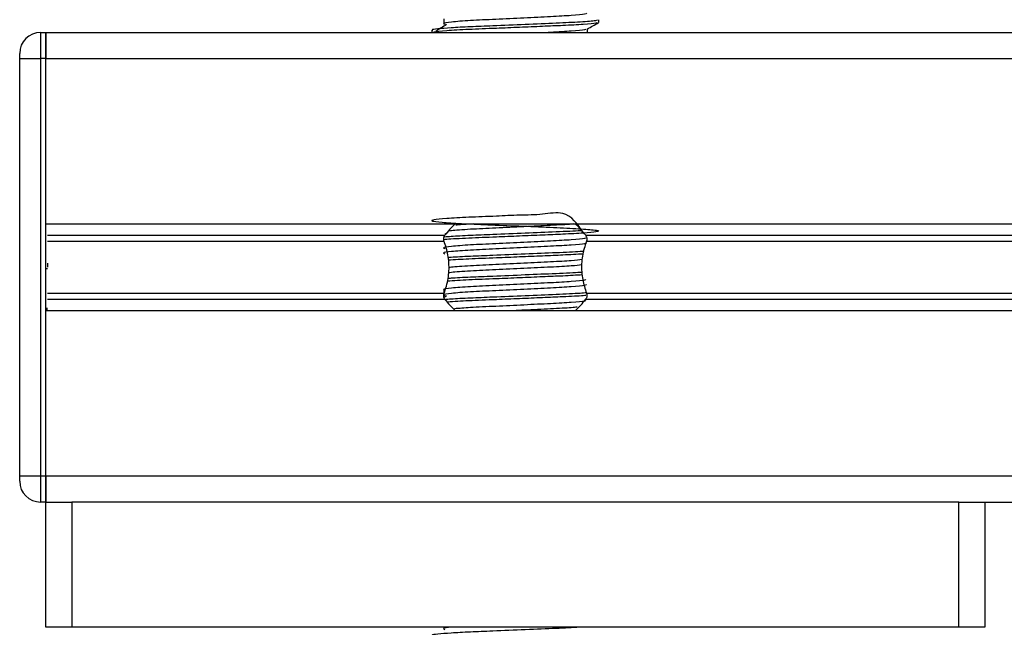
# Model space of a CAD drawing. Header units: millimetres. Extents: x 0 to 420, y 0 to 297.
# Tile 86 of 102: x 375.92 to 380.63, y 198.98 to 201.89. Entities that reach past the tile are written whole.
import ezdxf

# ---------------------------------------------------------------- set-up
doc = ezdxf.new("R2010")
doc.units = ezdxf.units.MM

msp = doc.modelspace()

# ---------------------------------------------------------------- linework, layer by layer
at = {"color": 7, "linetype": 'Continuous', "lineweight": 25}
for p, q in [((377.94823, 201.89597), (377.94823, 201.87097)), ((378.69066, 201.87935), (378.69066, 201.89184)), ((376.01566, 201.8307), (376.01566, 201.7057)), ((376.01566, 201.8307), (376.04066, 201.8307)), ((376.04066, 201.8307), (381.26566, 201.8307)), ((376.04066, 201.7057), (376.04066, 201.8307)), ((376.04066, 201.8307), (376.04066, 201.7057)), ((377.89066, 201.84185), (377.89066, 201.8307)), ((378.63653, 201.8307), (378.63653, 201.84758)), ((375.91566, 201.7057), (375.91566, 201.7307)), ((375.91566, 201.7057), (376.01566, 201.7057)), ((375.91566, 199.7057), (375.91566, 201.7057)), ((376.01566, 201.7057), (376.01566, 199.7057)), ((376.04066, 201.7057), (376.01566, 201.7057)), ((376.04066, 201.7057), (399.74066, 201.7057)), ((376.04066, 200.9132), (376.04066, 201.7057)), ((376.04066, 199.7057), (376.04066, 201.7057)), ((376.04066, 200.9132), (399.74066, 200.9132)), ((377.96115, 200.86824), (377.95242, 200.86289)), ((376.04816, 200.859), (377.95316, 200.859)), ((376.04816, 200.8303), (377.94957, 200.8303)), ((378.62816, 200.859), (397.15316, 200.859)), ((378.63175, 200.8303), (397.14957, 200.8303)), ((376.04816, 200.72571), (376.04816, 200.70689)), ((376.04816, 200.69814), (376.04066, 200.69814)), ((377.94823, 200.59597), (377.94823, 200.57097)), ((376.04816, 200.58111), (377.94957, 200.58111)), ((376.04816, 200.5524), (377.95316, 200.5524)), ((377.96115, 200.56824), (377.95053, 200.56174)), ((378.62816, 200.5524), (397.15316, 200.5524)), ((378.63175, 200.58111), (397.14957, 200.58111)), ((376.04816, 200.50809), (376.04066, 200.50809)), ((376.04066, 200.50445), (376.04816, 200.50445)), ((376.04066, 200.4982), (399.74066, 200.4982)), ((376.04066, 199.7057), (376.04066, 200.4982)), ((375.91566, 199.7057), (376.01566, 199.7057)), ((375.91566, 199.6807), (375.91566, 199.7057)), ((376.01566, 199.7057), (376.04066, 199.7057)), ((376.01566, 199.7057), (376.01566, 199.5807)), ((376.04066, 199.5807), (376.04066, 199.7057)), ((376.04066, 199.7057), (399.74066, 199.7057)), ((376.04066, 199.7057), (376.04066, 199.5807)), ((376.04066, 199.5807), (376.01566, 199.5807)), ((376.04066, 198.9807), (376.04066, 199.5807)), ((376.04066, 199.5807), (376.16566, 199.5807)), ((376.16566, 199.5807), (376.16566, 198.9807)), ((380.41566, 199.5807), (376.16566, 199.5807)), ((380.41566, 198.9807), (380.41566, 199.5807)), ((380.41566, 199.5807), (380.54066, 199.5807)), ((380.54066, 199.5807), (395.24066, 199.5807)), ((380.54066, 199.5807), (380.54066, 198.9807)), ((376.16566, 198.9807), (376.04066, 198.9807)), ((380.41566, 198.9807), (376.16566, 198.9807)), ((377.94823, 198.9807), (377.94823, 198.97097)), ((378.69066, 198.97935), (378.69066, 198.9807)), ((380.54066, 198.9807), (380.41566, 198.9807))]:
    msp.add_line(p, q, dxfattribs=at)
for centre, radius, start, end in [((376.01566, 201.7307), 0.1, 90, 180), ((378.29066, 200.6007), 0.425, 37.42788, 47.91447), ((378.29066, 200.6007), 0.425, 132.94566, 142.57212), ((378.29066, 200.8107), 0.425, 217.42788, 227.33207), ((378.29066, 200.8107), 0.425, 312.66793, 322.57212), ((376.01566, 199.6807), 0.1, 180, 270)]:
    msp.add_arc(centre, radius, start, end, dxfattribs=at)
for points, knots in [([(378.63186, 201.92313), (378.631, 201.92165), (378.62896, 201.91816), (378.56609, 201.91196), (378.46295, 201.90637), (378.33283, 201.90003), (378.19498, 201.89341), (378.06856, 201.88771), (377.97878, 201.88069), (377.93833, 201.87537), (377.94951, 201.87208), (377.95356, 201.87089)], [0, 0, 0, 0, 0.0882627, 0.20837249, 0.3238239, 0.44245025, 0.56183831, 0.68245711, 0.80800904, 0.93057389, 1, 1, 1, 1]), ([(378.68517, 201.89184), (378.68417, 201.89038), (378.68179, 201.8869), (378.60918, 201.88071), (378.4899, 201.87512), (378.33951, 201.86878), (378.19325, 201.86269), (378.07132, 201.85797), (377.9781, 201.85299), (377.91713, 201.84778), (377.88735, 201.84433), (377.89396, 201.8423), (377.89544, 201.84185)], [0, 0, 0, 0, 0.09142, 0.216891, 0.337501, 0.4614241, 0.586142, 0.680406, 0.7780028, 0.8768944, 0.9724952, 1, 1, 1, 1]), ([(378.68372, 201.87826), (378.68285, 201.87728), (378.68032, 201.87447), (378.62264, 201.86928), (378.53, 201.86432), (378.4217, 201.85979), (378.31167, 201.85511), (378.18833, 201.84999), (378.06159, 201.84517), (377.95599, 201.83899), (377.89586, 201.83355), (377.89636, 201.83053), (377.89655, 201.82937)], [0, 0, 0, 0, 0.0620432, 0.1786871, 0.2916937, 0.3803222, 0.4719992, 0.563227, 0.6805383, 0.8021418, 0.9236916, 1, 1, 1, 1]), ([(377.96115, 201.86824), (377.95263, 201.86302), (377.93559, 201.85259), (377.91858, 201.84215), (377.91007, 201.83693)], [0, 0, 0, 0, 0.49999, 1, 1, 1, 1]), ([(378.63545, 201.84695), (378.64449, 201.85219), (378.66257, 201.86266), (378.68066, 201.87313), (378.68971, 201.87836)], [0, 0, 0, 0, 0.4999356, 1, 1, 1, 1]), ([(378.6292, 201.84686), (378.62833, 201.84579), (378.62583, 201.84271), (378.56423, 201.83692), (378.49716, 201.83315), (378.4515, 201.8309), (378.44746, 201.8307)], [0, 0, 0, 0, 0.2045065, 0.5916996, 0.9638758, 1, 1, 1, 1]), ([(378.61757, 200.86946), (378.5895, 200.91177), (378.54346, 200.98114), (378.42079, 200.95609), (378.31193, 200.9561), (378.18817, 200.94965), (378.06197, 200.94527), (377.95461, 200.93896), (377.89315, 200.93284), (377.88503, 200.92755), (377.93148, 200.92125), (378.02696, 200.91527), (378.15772, 200.9099), (378.30856, 200.90341), (378.4599, 200.89752), (378.58863, 200.89162), (378.66561, 200.88549), (378.69641, 200.88038), (378.68489, 200.87534), (378.62409, 200.86929), (378.52972, 200.86432), (378.42174, 200.85979), (378.31178, 200.85511), (378.18777, 200.84999), (378.06443, 200.84518), (377.97586, 200.84054), (377.95251, 200.83804), (377.94807, 200.83757)], [0, 0, 0, 0, 0.0509003, 0.0834583, 0.1171361, 0.150649, 0.1937436, 0.2384151, 0.2830668, 0.3261674, 0.371051, 0.4154017, 0.4586609, 0.5036718, 0.5496359, 0.5954339, 0.6425651, 0.6760788, 0.7176369, 0.7604864, 0.8019998, 0.8345577, 0.8682356, 0.9017484, 0.9448431, 0.9895146, 1, 1, 1, 1]), ([(378.60567, 200.88122), (378.60423, 200.88109), (378.57983, 200.87886), (378.48592, 200.87515), (378.34069, 200.86878), (378.19273, 200.86269), (378.07222, 200.85797), (377.99116, 200.8538), (377.96173, 200.85125), (377.95177, 200.85038)], [0, 0, 0, 0, 0.01221168, 0.20719432, 0.40753306, 0.60915676, 0.76154754, 0.91932614, 1, 1, 1, 1]), ([(378.57011, 200.9132), (378.56666, 200.91282), (378.54392, 200.91034), (378.46003, 200.90639), (378.33381, 200.90002), (378.19401, 200.8934), (378.07152, 200.88773), (377.99284, 200.88234), (377.97795, 200.87964), (377.97485, 200.87908)], [0, 0, 0, 0, 0.0316496, 0.2083787, 0.3899679, 0.5727231, 0.7573622, 0.9495528, 1, 1, 1, 1]), ([(378.0888, 200.9132), (378.08458, 200.913), (378.04691, 200.91117), (378.02487, 200.9091), (378.00531, 200.90727)], [0, 0, 0, 0, 0.1122679, 1, 1, 1, 1]), ([(378.6292, 200.84686), (378.62829, 200.84579), (378.62566, 200.84271), (378.5656, 200.83696), (378.46308, 200.83137), (378.33279, 200.82503), (378.19499, 200.81841), (378.06856, 200.81271), (377.97877, 200.80569), (377.93832, 200.80037), (377.94952, 200.79708), (377.95357, 200.79589)], [0, 0, 0, 0, 0.0650447, 0.1881942, 0.3065674, 0.4281959, 0.5506053, 0.6742767, 0.803006, 0.9286727, 1, 1, 1, 1]), ([(378.63186, 200.82313), (378.631, 200.82165), (378.62896, 200.81816), (378.56609, 200.81196), (378.46295, 200.80637), (378.33283, 200.80003), (378.19498, 200.79341), (378.06856, 200.78771), (377.97878, 200.78069), (377.93833, 200.77537), (377.94951, 200.77208), (377.95356, 200.77089)], [0, 0, 0, 0, 0.0882627, 0.2083725, 0.3238239, 0.4424502, 0.5618383, 0.6824571, 0.808009, 0.9305739, 1, 1, 1, 1]), ([(377.94957, 200.8303), (377.94937, 200.83085), (377.94839, 200.83373), (377.94775, 200.83757), (377.94762, 200.84318), (377.9482, 200.84853), (377.95022, 200.85463), (377.95223, 200.85762), (377.95316, 200.859)], [0, 0, 0, 0, 0.0599361, 0.3103877, 0.3605938, 0.5846267, 0.8080539, 1, 1, 1, 1]), ([(377.94957, 200.58111), (377.95347, 200.59258), (377.96489, 200.62608), (377.97574, 200.68903), (377.97063, 200.76509), (377.95645, 200.80899), (377.94957, 200.8303)], [0, 0, 0, 0, 0.150009, 0.4381957, 0.7273231, 1, 1, 1, 1]), ([(378.63175, 200.8303), (378.62784, 200.81883), (378.61642, 200.78532), (378.60557, 200.72237), (378.61068, 200.64631), (378.62486, 200.60241), (378.63175, 200.58111)], [0, 0, 0, 0, 0.15000905, 0.43819573, 0.72732309, 1, 1, 1, 1]), ([(378.62816, 200.859), (378.6286, 200.85838), (378.63028, 200.85604), (378.63257, 200.85088), (378.63356, 200.84507), (378.63369, 200.83947), (378.63325, 200.835), (378.63216, 200.83159), (378.63175, 200.8303)], [0, 0, 0, 0, 0.0893378, 0.3385269, 0.5889846, 0.6391919, 0.8632302, 1, 1, 1, 1]), ([(378.61847, 200.78237), (378.61308, 200.78185), (378.58571, 200.77922), (378.48684, 200.77513), (378.34049, 200.76878), (378.19259, 200.76269), (378.07275, 200.75797), (377.99846, 200.75425), (377.97346, 200.75215), (377.96855, 200.75174)], [0, 0, 0, 0, 0.04807356, 0.24433737, 0.44599248, 0.64894098, 0.80233307, 0.96114839, 1, 1, 1, 1]), ([(378.61634, 200.76934), (378.5857, 200.76753), (378.53104, 200.76429), (378.42146, 200.75979), (378.31165, 200.75511), (378.18868, 200.74999), (378.06283, 200.74529), (378.00018, 200.74134), (377.96937, 200.7394)], [0, 0, 0, 0, 0.1835504, 0.3275832, 0.4765702, 0.6248272, 0.8154732, 1, 1, 1, 1]), ([(378.61195, 200.74253), (378.59679, 200.74067), (378.56417, 200.73667), (378.46178, 200.73136), (378.33332, 200.72503), (378.19422, 200.7184), (378.07118, 200.71273), (377.99099, 200.70717), (377.97565, 200.70431), (377.97177, 200.70358)], [0, 0, 0, 0, 0.1350437, 0.2905434, 0.4503193, 0.6111213, 0.7735808, 0.9426847, 1, 1, 1, 1]), ([(378.61129, 200.68172), (378.60808, 200.68142), (378.58238, 200.67902), (378.48636, 200.67514), (378.34061, 200.66878), (378.19259, 200.66269), (378.07268, 200.65797), (377.99759, 200.6542), (377.97207, 200.65204), (377.96653, 200.65157)], [0, 0, 0, 0, 0.028433, 0.2276812, 0.4324027, 0.6384373, 0.7941619, 0.9553922, 1, 1, 1, 1]), ([(378.60892, 200.71721), (378.59456, 200.71546), (378.56267, 200.71158), (378.4617, 200.70636), (378.33333, 200.70003), (378.19423, 200.6934), (378.0711, 200.68773), (377.99048, 200.68212), (377.97502, 200.67921), (377.97093, 200.67845)], [0, 0, 0, 0, 0.1278205, 0.283984, 0.4444421, 0.6059304, 0.7690835, 0.9389093, 1, 1, 1, 1]), ([(378.6292, 200.64686), (378.62829, 200.64579), (378.62566, 200.64271), (378.5656, 200.63696), (378.46308, 200.63137), (378.33279, 200.62503), (378.19499, 200.61841), (378.06856, 200.61271), (377.97877, 200.60569), (377.93832, 200.60037), (377.94952, 200.59708), (377.95357, 200.59589)], [0, 0, 0, 0, 0.0650447, 0.1881942, 0.3065674, 0.4281959, 0.5506053, 0.6742767, 0.803006, 0.9286727, 1, 1, 1, 1]), ([(378.61213, 200.66911), (378.58277, 200.66738), (378.52935, 200.66422), (378.42143, 200.65979), (378.31166, 200.65511), (378.18864, 200.65), (378.06083, 200.6452), (377.99677, 200.64116), (377.9645, 200.63912)], [0, 0, 0, 0, 0.17549135, 0.31934559, 0.46814797, 0.61622118, 0.80663092, 1, 1, 1, 1]), ([(378.63186, 200.62313), (378.631, 200.62165), (378.62896, 200.61816), (378.56609, 200.61196), (378.46295, 200.60637), (378.33283, 200.60003), (378.19498, 200.59341), (378.06856, 200.58771), (377.97878, 200.58069), (377.93833, 200.57537), (377.94951, 200.57208), (377.95356, 200.57089)], [0, 0, 0, 0, 0.0882627, 0.2083725, 0.3238239, 0.4424502, 0.5618383, 0.6824571, 0.808009, 0.9305739, 1, 1, 1, 1]), ([(377.95316, 200.5524), (377.95271, 200.55302), (377.95104, 200.55536), (377.94875, 200.56052), (377.94775, 200.56633), (377.94762, 200.57194), (377.94806, 200.57641), (377.94915, 200.57982), (377.94957, 200.58111)], [0, 0, 0, 0, 0.0893378, 0.3385269, 0.5889846, 0.6391919, 0.8632302, 1, 1, 1, 1]), ([(378.63236, 200.58361), (378.62296, 200.58267), (378.59233, 200.5796), (378.48757, 200.57512), (378.34023, 200.56878), (378.19281, 200.56268), (378.07222, 200.55797), (377.99145, 200.55382), (377.96218, 200.55128), (377.95241, 200.55043)], [0, 0, 0, 0, 0.080524, 0.2623188, 0.4491075, 0.6370942, 0.7791779, 0.926285, 1, 1, 1, 1]), ([(378.6295, 200.57063), (378.62538, 200.5702), (378.6028, 200.56784), (378.52791, 200.56432), (378.42224, 200.55979), (378.31144, 200.55511), (378.18874, 200.54999), (378.06162, 200.54524), (377.99816, 200.54123), (377.96648, 200.53923)], [0, 0, 0, 0, 0.0390958, 0.2146045, 0.352252, 0.4946342, 0.6363186, 0.818513, 1, 1, 1, 1]), ([(378.6292, 200.54686), (378.62829, 200.54579), (378.62566, 200.54271), (378.56559, 200.53696), (378.46313, 200.53137), (378.33261, 200.52502), (378.19567, 200.51841), (378.07273, 200.51299), (378.02273, 200.50879), (377.99929, 200.50682)], [0, 0, 0, 0, 0.0830319, 0.2402368, 0.3913445, 0.5466077, 0.7028679, 0.8607389, 1, 1, 1, 1]), ([(378.63175, 200.58111), (378.63194, 200.58055), (378.63293, 200.57768), (378.63356, 200.57383), (378.63369, 200.56822), (378.63311, 200.56287), (378.63109, 200.55677), (378.62908, 200.55378), (378.62816, 200.5524)], [0, 0, 0, 0, 0.05993608, 0.31038774, 0.36059383, 0.58462671, 0.80805386, 1, 1, 1, 1]), ([(378.58777, 200.51503), (378.57918, 200.51403), (378.55229, 200.5109), (378.46107, 200.50639), (378.36423, 200.50153), (378.30692, 200.4988), (378.29425, 200.4982)], [0, 0, 0, 0, 0.1685423, 0.5270744, 0.8954661, 1, 1, 1, 1]), ([(378.59875, 198.9807), (378.56331, 198.97884), (378.49064, 198.97502), (378.339, 198.9688), (378.19335, 198.96268), (378.0713, 198.95797), (377.97811, 198.95299), (377.91713, 198.94778), (377.88735, 198.94433), (377.89396, 198.9423), (377.89544, 198.94185)], [0, 0, 0, 0, 0.151156, 0.3099357, 0.4697338, 0.590512, 0.7155604, 0.8422678, 0.9647588, 1, 1, 1, 1]), ([(377.98496, 198.9807), (377.9665, 198.97861), (377.93747, 198.97533), (377.94926, 198.97208), (377.95356, 198.97089)], [0, 0, 0, 0, 0.6356051, 1, 1, 1, 1])]:
    msp.add_open_spline(points, degree=3, knots=knots, dxfattribs=at)

doc.saveas('drawing.dxf')
